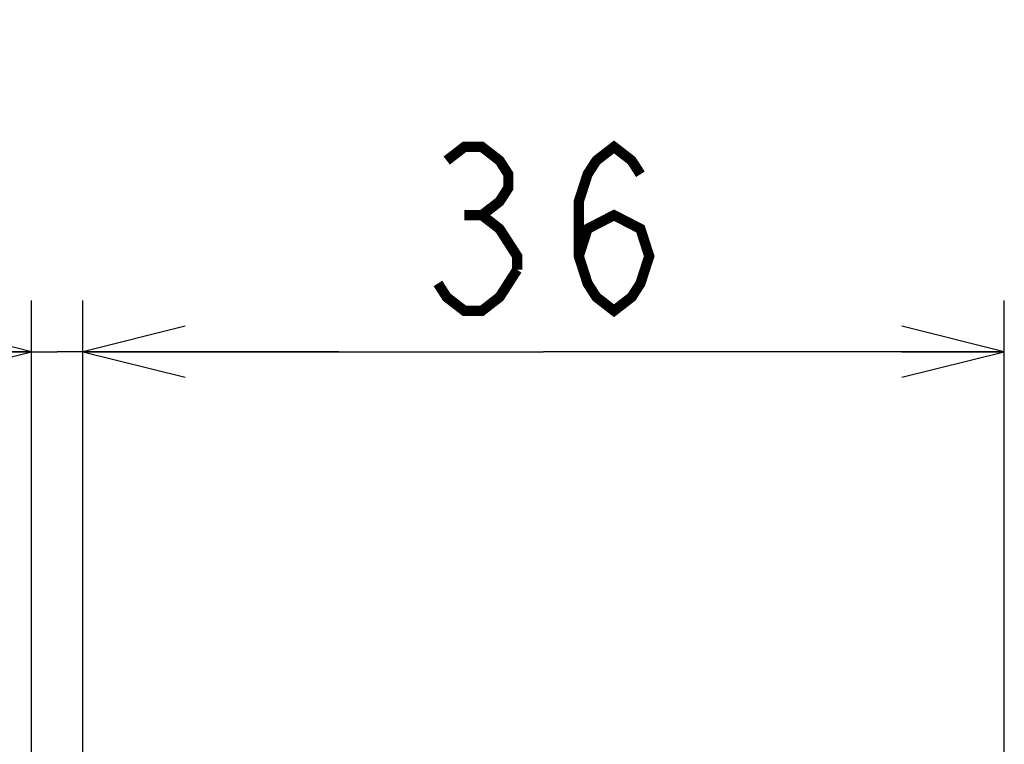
# Model space of a CAD drawing. Extents: x 70 to 816, y 33 to 540.
# Tile 14 of 23: x 420 to 458, y 458 to 486. Entities that reach past the tile are written whole.
import ezdxf

# ---------------------------------------------------------------- set-up
doc = ezdxf.new("R2010")
doc.units = 0
doc.header["$LTSCALE"] = 46.2
doc.layers.get('0').update_dxf_attribs({"linetype": 'CONTINUOUS'})
doc.layers.add('ALL_DIM', color=7, linetype='CONTINUOUS')
doc.dimstyles.get("Standard").update_dxf_attribs({"dimtxt": 2.5, "dimasz": 2.5, "dimexe": 1.25, "dimexo": 0.625, "dimtad": 1, "dimcen": 2.5, "dimazin": 3, "dimtfac": 1, "dimtmove": 0, "dimatfit": 3})

# ---------------------------------------------------------------- blocks, each defined once
blk = doc.blocks.new('_OPEN')
at = {"color": 0, "linetype": 'BYBLOCK'}
for p, q in [((0, 0), (-1, 0.25)), ((-1, -0.25), (0, 0)), ((-1, 0), (0, 0))]:
    blk.add_line(p, q, dxfattribs=at)
blk = doc.blocks.new('*D12')
at = {"layer": 'ALL_DIM', "color": 2, "linetype": 'CONTINUOUS'}
for p, q in [((420, 441.564), (420, 475.5)), ((422, 457.959), (422, 475.5)), ((420, 473.5), (406.79, 473.5)), ((406.79, 473.5), (421, 473.5)), ((432, 473.5), (421, 473.5)), ((422, 473.5), (432, 473.5))]:
    blk.add_line(p, q, dxfattribs=at)
at = {"layer": 'ALL_DIM', "color": 2, "linetype": 'CONTINUOUS', "xscale": 4, "yscale": 4, "zscale": 4}
blk.add_blockref('_OPEN', (420, 473.5), dxfattribs=at)
at = {"layer": 'ALL_DIM', "color": 2, "linetype": 'CONTINUOUS', "xscale": 4, "yscale": 4, "zscale": 4, "rotation": 180}
blk.add_blockref('_OPEN', (422, 473.5), dxfattribs=at)
blk = doc.blocks.new('*D13')
at = {"layer": 'ALL_DIM', "color": 2, "linetype": 'CONTINUOUS'}
for p, q in [((422, 457.5), (422, 475.5)), ((458, 457.5), (458, 475.5)), ((422, 473.5), (440, 473.5)), ((458, 473.5), (440, 473.5))]:
    blk.add_line(p, q, dxfattribs=at)
at = {"layer": 'ALL_DIM', "color": 2, "linetype": 'CONTINUOUS', "xscale": 4, "yscale": 4, "zscale": 4, "rotation": 180}
blk.add_blockref('_OPEN', (422, 473.5), dxfattribs=at)
at = {"layer": 'ALL_DIM', "color": 2, "linetype": 'CONTINUOUS', "xscale": 4, "yscale": 4, "zscale": 4}
blk.add_blockref('_OPEN', (458, 473.5), dxfattribs=at)
blk = doc.blocks.new('*D14')
at = {"layer": 'ALL_DIM', "color": 2, "linetype": 'CONTINUOUS'}
for p, q in [((350, 457.5), (350, 486.47)), ((350, 486.47), (350, 448.75)), ((422, 457.5), (348, 457.5)), ((350, 430), (350, 448.75)), ((418.673, 440), (348, 440)), ((350, 440), (350, 430))]:
    blk.add_line(p, q, dxfattribs=at)
at = {"layer": 'ALL_DIM', "color": 2, "linetype": 'CONTINUOUS', "xscale": 4, "yscale": 4, "zscale": 4}
for p, rotation in [((350, 457.5), 270), ((350, 440), 90)]:
    blk.add_blockref('_OPEN', p, dxfattribs=dict(at, rotation=rotation))

msp = doc.modelspace()

# ---------------------------------------------------------------- linework, layer by layer
at = {"layer": 'ALL_DIM', "color": 2, "linetype": 'CONTINUOUS', "const_width": 0.4}
for points in [[(436.216, 480.967), (436.904, 481.5), (437.592, 481.5), (438.28, 480.967), (438.624, 480.433), (438.624, 479.9), (438.28, 479.367), (437.592, 478.833), (438.28, 478.3), (438.624, 477.767), (438.968, 477.233), (438.968, 476.7)], [(441.376, 477.233), (441.72, 478.3), (442.752, 478.833), (443.784, 478.3), (444.128, 477.233), (443.784, 476.167), (443.44, 475.633), (442.752, 475.1), (442.064, 475.633), (441.72, 476.167), (441.376, 477.233), (441.376, 479.367), (441.72, 480.433), (442.064, 480.967), (442.752, 481.5), (443.44, 480.967), (443.784, 480.433)], [(436.904, 478.833), (437.592, 478.833)], [(438.968, 476.7), (438.28, 475.633), (437.592, 475.1), (436.904, 475.1), (436.216, 475.633), (435.872, 476.167)]]:
    msp.add_lwpolyline(points, dxfattribs=at)

# ---------------------------------------------------------------- dimensions: what is measured, and where the dimension line sits
at = {"layer": 'ALL_DIM', "color": 2, "linetype": 'CONTINUOUS'}
dim = msp.add_linear_dim(base=(350, 457.5), p1=(418.673, 440), p2=(422, 457.5), angle=90, dimstyle='Standard', dxfattribs=at)
dim.commit()
dim.dimension.update_dxf_attribs({"geometry": '*D14', "text_midpoint": (348.4, 464.454), "dimtype": 128})
for base, p1, p2, picture, middle in [((422, 473.5), (420, 441.564), (422, 457.959), '*D12', (406.79, 475.1)), ((458, 473.5), (422, 457.5), (458, 457.5), '*D13', (434.496, 475.1))]:
    dim = msp.add_linear_dim(base=base, p1=p1, p2=p2, dimstyle='Standard', dxfattribs=at)
    dim.commit()
    dim.dimension.update_dxf_attribs({"geometry": picture, "text_midpoint": middle, "dimtype": 128})

doc.saveas('drawing.dxf')
